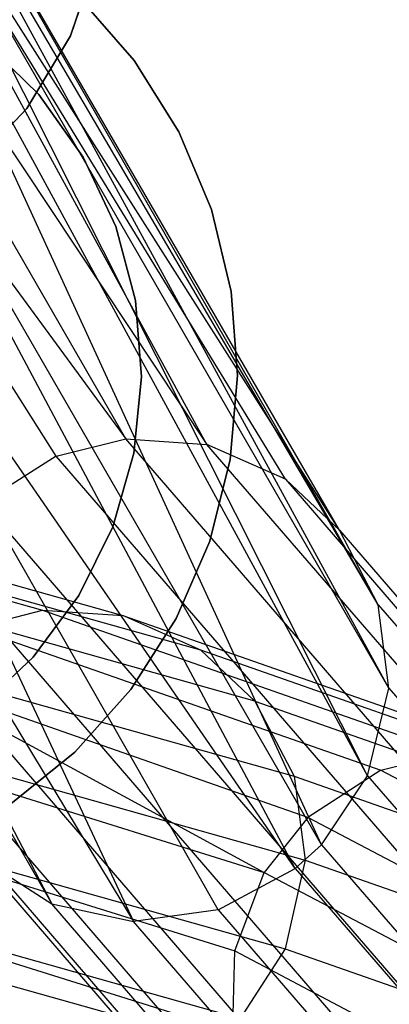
# Model space of a CAD drawing. Extents: x 0.4 to 40.3, y 0.4 to 40.3.
# Tile 145 of 243: x 20.5 to 20.667, y 20.077 to 20.521. Entities that reach past the tile are written whole.
import ezdxf

# ---------------------------------------------------------------- set-up
doc = ezdxf.new("R2010")
doc.units = 0
doc.header["$MEASUREMENT"] = 0
doc.layers.get('0').update_dxf_attribs({"color": 13, "linetype": 'CONTINUOUS'})

# ---------------------------------------------------------------- blocks, each defined once
blk = doc.blocks.new('ORTO-XII-B-11464-11465_ST0')
at = {"color": 0}
for p, q in [((20.54778, 20.33222, 11.42406), (20.31873, 20.72923, 9.21364)), ((20.31873, 20.72923, 9.21364), (20.58449, 20.32964, 11.42003)), ((20.31873, 20.72923, 9.21364), (20.58449, 20.32964, 11.42003)), ((20.54778, 20.33222, 11.42406), (20.31873, 20.72923, 9.21364)), ((20.58449, 20.32964, 11.42003), (20.37047, 20.72174, 9.2065)), ((20.61988, 20.31392, 11.41429), (20.37047, 20.72174, 9.2065)), ((20.58449, 20.32964, 11.42003), (20.37047, 20.72174, 9.2065)), ((20.61988, 20.31392, 11.41429), (20.37047, 20.72174, 9.2065)), ((20.64428, 20.29095, 11.40863), (20.37047, 20.72174, 9.2065)), ((20.64428, 20.29095, 11.40863), (20.37047, 20.72174, 9.2065)), ((20.51644, 20.32443, 11.42609), (20.26882, 20.71217, 9.21514)), ((20.26882, 20.71217, 9.21514), (20.54778, 20.33222, 11.42406)), ((20.26882, 20.71217, 9.21514), (20.54778, 20.33222, 11.42406)), ((20.51644, 20.32443, 11.42609), (20.26882, 20.71217, 9.21514)), ((20.64428, 20.29095, 11.40863), (20.41218, 20.69142, 9.19536)), ((20.64428, 20.29095, 11.40863), (20.41218, 20.69142, 9.19536)), ((20.66182, 20.25731, 11.40214), (20.41218, 20.69142, 9.19536)), ((20.66182, 20.25731, 11.40214), (20.41218, 20.69142, 9.19536)), ((20.66182, 20.25731, 11.40214), (20.43433, 20.64521, 9.18278)), ((20.66182, 20.25731, 11.40214), (20.43433, 20.64521, 9.18278)), ((20.6666, 20.21976, 11.39638), (20.43433, 20.64521, 9.18278)), ((20.6666, 20.21976, 11.39638), (20.43433, 20.64521, 9.18278)), ((20.6666, 20.21976, 11.39638), (20.4362, 20.61841, 9.17664)), ((20.6666, 20.21976, 11.39638), (20.4362, 20.61841, 9.17664)), ((20.65704, 20.18012, 11.39176), (20.4362, 20.61841, 9.17664)), ((20.65704, 20.18012, 11.39176), (20.4362, 20.61841, 9.17664)), ((20.65704, 20.18012, 11.39176), (20.43182, 20.5937, 9.17163)), ((20.65704, 20.18012, 11.39176), (20.43182, 20.5937, 9.17163)), ((20.63616, 20.14907, 11.38947), (20.43182, 20.5937, 9.17163)), ((20.63616, 20.14907, 11.38947), (20.43182, 20.5937, 9.17163)), ((20.63616, 20.14907, 11.38947), (20.40523, 20.54869, 9.16448)), ((20.63616, 20.14907, 11.38947), (20.40523, 20.54869, 9.16448)), ((20.62429, 20.13827, 11.38913), (20.40523, 20.54869, 9.16448)), ((20.62429, 20.13827, 11.38913), (20.40523, 20.54869, 9.16448)), ((20.52284, 20.51404, 9.35335), (20.53507, 20.55034, 9.35335)), ((20.53507, 20.55034, 9.43209), (20.52284, 20.51404, 9.43209)), ((20.53507, 20.55034, 9.43209), (20.52284, 20.51404, 9.43209)), ((20.52284, 20.51404, 9.35335), (20.53507, 20.55034, 9.35335)), ((20.5266, 20.53153, 63.05413), (20.55165, 20.50294, 63.05413)), ((20.55165, 20.50294, 62.97539), (20.5266, 20.53153, 62.97539)), ((20.5266, 20.53153, 63.05413), (20.55165, 20.50294, 63.05413)), ((20.55165, 20.50294, 62.97539), (20.5266, 20.53153, 62.97539)), ((20.28344, 20.52222, 9.17152), (20.5145, 20.12233, 11.39784)), ((20.28344, 20.52222, 9.17152), (20.5145, 20.12233, 11.39784)), ((20.36067, 20.52049, 9.16295), (20.55136, 20.11446, 11.39306)), ((20.62429, 20.13827, 11.38913), (20.36067, 20.52049, 9.16295)), ((20.62429, 20.13827, 11.38913), (20.36067, 20.52049, 9.16295)), ((20.5895, 20.11974, 11.39), (20.36067, 20.52049, 9.16295)), ((20.5895, 20.11974, 11.39), (20.36067, 20.52049, 9.16295)), ((20.36067, 20.52049, 9.16295), (20.55136, 20.11446, 11.39306)), ((20.30832, 20.51556, 9.16741), (20.5145, 20.12233, 11.39784)), ((20.30832, 20.51556, 9.16741), (20.5145, 20.12233, 11.39784)), ((20.30832, 20.51556, 9.16741), (20.55136, 20.11446, 11.39306)), ((20.30832, 20.51556, 9.16741), (20.55136, 20.11446, 11.39306)), ((20.50309, 20.48121, 9.35335), (20.52284, 20.51404, 9.35335)), ((20.52284, 20.51404, 9.43209), (20.50309, 20.48121, 9.43209)), ((20.52284, 20.51404, 9.43209), (20.50309, 20.48121, 9.43209)), ((20.50309, 20.48121, 9.35335), (20.52284, 20.51404, 9.35335)), ((20.52284, 20.51404, 9.43209), (20.52284, 20.51404, 9.35335)), ((20.52284, 20.51404, 9.43209), (20.52284, 20.51404, 9.35335)), ((20.48383, 20.51167, 63.05413), (20.50859, 20.48752, 63.05413)), ((20.50859, 20.48752, 63.63681), (20.48383, 20.51167, 63.63681)), ((20.50859, 20.48752, 63.63681), (20.48383, 20.51167, 63.63681)), ((20.48383, 20.51167, 63.05413), (20.50859, 20.48752, 63.05413)), ((20.55165, 20.50294, 63.05413), (20.55165, 20.50294, 62.97539)), ((20.55165, 20.50294, 63.05413), (20.5718, 20.4707, 63.05413)), ((20.5718, 20.4707, 62.97539), (20.55165, 20.50294, 62.97539)), ((20.55165, 20.50294, 63.05413), (20.55165, 20.50294, 62.97539)), ((20.55165, 20.50294, 63.05413), (20.5718, 20.4707, 63.05413)), ((20.5718, 20.4707, 62.97539), (20.55165, 20.50294, 62.97539)), ((20.50859, 20.48752, 63.05413), (20.52864, 20.45934, 63.05413)), ((20.52864, 20.45934, 63.63681), (20.50859, 20.48752, 63.63681)), ((20.50859, 20.48752, 63.63681), (20.50859, 20.48752, 63.05413)), ((20.52864, 20.45934, 63.63681), (20.50859, 20.48752, 63.63681)), ((20.50859, 20.48752, 63.05413), (20.52864, 20.45934, 63.05413)), ((20.50859, 20.48752, 63.63681), (20.50859, 20.48752, 63.05413)), ((20.47674, 20.4534, 9.35335), (20.50309, 20.48121, 9.35335)), ((20.50309, 20.48121, 9.43209), (20.47674, 20.4534, 9.43209)), ((20.50309, 20.48121, 9.43209), (20.47674, 20.4534, 9.43209)), ((20.47674, 20.4534, 9.35335), (20.50309, 20.48121, 9.35335)), ((20.50309, 20.48121, 9.43209), (20.50309, 20.48121, 9.35335)), ((20.50309, 20.48121, 9.43209), (20.50309, 20.48121, 9.35335)), ((20.5718, 20.4707, 63.05413), (20.5718, 20.4707, 62.97539)), ((20.5718, 20.4707, 63.05413), (20.58651, 20.43565, 63.05413)), ((20.58651, 20.43565, 62.97539), (20.5718, 20.4707, 62.97539)), ((20.5718, 20.4707, 63.05413), (20.5718, 20.4707, 62.97539)), ((20.5718, 20.4707, 63.05413), (20.58651, 20.43565, 63.05413)), ((20.58651, 20.43565, 62.97539), (20.5718, 20.4707, 62.97539)), ((20.52864, 20.45934, 63.05413), (20.54333, 20.42803, 63.05413)), ((20.54333, 20.42803, 63.63681), (20.52864, 20.45934, 63.63681)), ((20.52864, 20.45934, 63.63681), (20.52864, 20.45934, 63.05413)), ((20.54333, 20.42803, 63.63681), (20.52864, 20.45934, 63.63681)), ((20.52864, 20.45934, 63.05413), (20.54333, 20.42803, 63.05413)), ((20.52864, 20.45934, 63.63681), (20.52864, 20.45934, 63.05413)), ((20.58651, 20.43565, 63.05413), (20.58651, 20.43565, 62.97539)), ((20.58651, 20.43565, 63.05413), (20.59541, 20.39869, 63.05413)), ((20.59541, 20.39869, 62.97539), (20.58651, 20.43565, 62.97539)), ((20.58651, 20.43565, 63.05413), (20.58651, 20.43565, 62.97539)), ((20.58651, 20.43565, 63.05413), (20.59541, 20.39869, 63.05413)), ((20.59541, 20.39869, 62.97539), (20.58651, 20.43565, 62.97539)), ((20.54333, 20.42803, 63.05413), (20.5522, 20.3946, 63.05413)), ((20.5522, 20.3946, 63.63681), (20.54333, 20.42803, 63.63681)), ((20.54333, 20.42803, 63.63681), (20.54333, 20.42803, 63.05413)), ((20.5522, 20.3946, 63.63681), (20.54333, 20.42803, 63.63681)), ((20.54333, 20.42803, 63.05413), (20.5522, 20.3946, 63.05413)), ((20.54333, 20.42803, 63.63681), (20.54333, 20.42803, 63.05413)), ((20.59541, 20.39869, 63.05413), (20.59541, 20.39869, 62.97539)), ((20.59541, 20.39869, 63.05413), (20.59827, 20.36078, 63.05413)), ((20.59827, 20.36078, 62.97539), (20.59541, 20.39869, 62.97539)), ((20.59541, 20.39869, 63.05413), (20.59541, 20.39869, 62.97539)), ((20.59541, 20.39869, 63.05413), (20.59827, 20.36078, 63.05413)), ((20.59827, 20.36078, 62.97539), (20.59541, 20.39869, 62.97539)), ((20.5522, 20.3946, 63.05413), (20.55495, 20.36012, 63.05413)), ((20.55495, 20.36012, 63.63681), (20.5522, 20.3946, 63.63681)), ((20.5522, 20.3946, 63.63681), (20.5522, 20.3946, 63.05413)), ((20.55495, 20.36012, 63.63681), (20.5522, 20.3946, 63.63681)), ((20.5522, 20.3946, 63.05413), (20.55495, 20.36012, 63.05413)), ((20.5522, 20.3946, 63.63681), (20.5522, 20.3946, 63.05413)), ((20.55495, 20.36012, 63.05413), (20.55151, 20.32571, 63.05413)), ((20.55151, 20.32571, 63.63681), (20.55495, 20.36012, 63.63681)), ((20.55151, 20.32571, 63.63681), (20.55495, 20.36012, 63.63681)), ((20.55495, 20.36012, 63.05413), (20.55151, 20.32571, 63.05413)), ((20.55495, 20.36012, 63.63681), (20.55495, 20.36012, 63.05413)), ((20.55495, 20.36012, 63.63681), (20.55495, 20.36012, 63.05413)), ((20.59827, 20.36078, 63.05413), (20.595, 20.3229, 63.05413)), ((20.595, 20.3229, 62.97539), (20.59827, 20.36078, 62.97539)), ((20.59827, 20.36078, 63.05413), (20.595, 20.3229, 63.05413)), ((20.595, 20.3229, 62.97539), (20.59827, 20.36078, 62.97539)), ((20.59827, 20.36078, 63.05413), (20.59827, 20.36078, 62.97539)), ((20.59827, 20.36078, 63.05413), (20.59827, 20.36078, 62.97539)), ((20.51644, 20.32443, 11.42609), (20.54778, 20.33222, 11.42406)), ((20.51644, 20.32443, 11.42609), (20.54778, 20.33222, 11.42406)), ((20.75534, 20.09191, 13.68704), (20.54778, 20.33222, 11.42406)), ((20.54778, 20.33222, 11.42406), (20.58449, 20.32964, 11.42003)), ((20.54778, 20.33222, 11.42406), (20.58449, 20.32964, 11.42003)), ((20.75534, 20.09191, 13.68704), (20.54778, 20.33222, 11.42406)), ((20.79213, 20.08925, 13.68383), (20.58449, 20.32964, 11.42003)), ((20.61988, 20.31392, 11.41429), (20.58449, 20.32964, 11.42003)), ((20.79213, 20.08925, 13.68383), (20.58449, 20.32964, 11.42003)), ((20.61988, 20.31392, 11.41429), (20.58449, 20.32964, 11.42003)), ((20.51644, 20.32443, 11.42609), (20.48325, 20.30336, 11.42643)), ((20.51644, 20.32443, 11.42609), (20.48325, 20.30336, 11.42643)), ((20.72399, 20.08412, 13.68902), (20.51644, 20.32443, 11.42609)), ((20.72399, 20.08412, 13.68902), (20.51644, 20.32443, 11.42609)), ((20.55151, 20.32571, 63.05413), (20.54198, 20.29246, 63.05413)), ((20.54198, 20.29246, 63.63681), (20.55151, 20.32571, 63.63681)), ((20.54198, 20.29246, 63.63681), (20.55151, 20.32571, 63.63681)), ((20.55151, 20.32571, 63.05413), (20.54198, 20.29246, 63.05413)), ((20.55151, 20.32571, 63.63681), (20.55151, 20.32571, 63.05413)), ((20.55151, 20.32571, 63.63681), (20.55151, 20.32571, 63.05413)), ((20.595, 20.3229, 63.05413), (20.58571, 20.28604, 63.05413)), ((20.58571, 20.28604, 62.97539), (20.595, 20.3229, 62.97539)), ((20.595, 20.3229, 63.05413), (20.58571, 20.28604, 63.05413)), ((20.58571, 20.28604, 62.97539), (20.595, 20.3229, 62.97539)), ((20.595, 20.3229, 63.05413), (20.595, 20.3229, 62.97539)), ((20.595, 20.3229, 63.05413), (20.595, 20.3229, 62.97539)), ((20.28447, 20.31832, 25.9371), (20.51015, 20.25491, 24.7465)), ((20.28447, 20.31832, 25.9371), (20.51015, 20.25491, 24.7465)), ((20.32066, 20.31594, 25.9446), (20.54652, 20.25248, 24.75293)), ((20.32066, 20.31594, 25.9446), (20.54652, 20.25248, 24.75293)), ((20.64428, 20.29095, 11.40863), (20.61988, 20.31392, 11.41429)), ((20.61988, 20.31392, 11.41429), (20.82767, 20.07334, 13.67974)), ((20.61988, 20.31392, 11.41429), (20.82767, 20.07334, 13.67974)), ((20.64428, 20.29095, 11.40863), (20.61988, 20.31392, 11.41429)), ((20.58172, 20.23679, 24.75988), (20.35567, 20.30031, 25.95255)), ((20.58172, 20.23679, 24.75988), (20.35567, 20.30031, 25.95255)), ((20.48325, 20.30336, 11.42643), (20.69088, 20.06296, 13.69015)), ((20.48325, 20.30336, 11.42643), (20.69088, 20.06296, 13.69015)), ((20.54198, 20.29246, 63.05413), (20.52666, 20.26146, 63.05413)), ((20.52666, 20.26146, 63.63681), (20.54198, 20.29246, 63.63681)), ((20.52666, 20.26146, 63.63681), (20.54198, 20.29246, 63.63681)), ((20.54198, 20.29246, 63.05413), (20.52666, 20.26146, 63.05413)), ((20.54198, 20.29246, 63.63681), (20.54198, 20.29246, 63.05413)), ((20.54198, 20.29246, 63.63681), (20.54198, 20.29246, 63.05413)), ((20.64428, 20.29095, 11.40863), (20.85224, 20.05018, 13.676)), ((20.66182, 20.25731, 11.40214), (20.64428, 20.29095, 11.40863)), ((20.64428, 20.29095, 11.40863), (20.85224, 20.05018, 13.676)), ((20.66182, 20.25731, 11.40214), (20.64428, 20.29095, 11.40863)), ((20.58571, 20.28604, 63.05413), (20.57062, 20.25115, 63.05413)), ((20.57062, 20.25115, 62.97539), (20.58571, 20.28604, 62.97539)), ((20.58571, 20.28604, 63.05413), (20.57062, 20.25115, 63.05413)), ((20.57062, 20.25115, 62.97539), (20.58571, 20.28604, 62.97539)), ((20.58571, 20.28604, 63.05413), (20.58571, 20.28604, 62.97539)), ((20.58571, 20.28604, 63.05413), (20.58571, 20.28604, 62.97539)), ((20.60609, 20.21376, 24.76534), (20.37992, 20.27731, 25.95871)), ((20.60609, 20.21376, 24.76534), (20.37992, 20.27731, 25.95871)), ((20.67093, 20.03832, 13.68995), (20.4632, 20.27885, 11.42498)), ((20.67093, 20.03832, 13.68995), (20.4632, 20.27885, 11.42498)), ((20.20168, 20.26398, 25.92313), (20.61033, 20.13656, 23.54173)), ((20.20168, 20.26398, 25.92313), (20.61033, 20.13656, 23.54173)), ((20.52666, 20.26146, 63.05413), (20.50605, 20.23368, 63.05413)), ((20.50605, 20.23368, 63.63681), (20.52666, 20.26146, 63.63681)), ((20.50605, 20.23368, 63.63681), (20.52666, 20.26146, 63.63681)), ((20.52666, 20.26146, 63.05413), (20.50605, 20.23368, 63.05413)), ((20.52666, 20.26146, 63.63681), (20.52666, 20.26146, 63.05413)), ((20.52666, 20.26146, 63.63681), (20.52666, 20.26146, 63.05413)), ((20.47919, 20.24691, 24.74155), (20.51015, 20.25491, 24.7465)), ((20.47919, 20.24691, 24.74155), (20.51015, 20.25491, 24.7465)), ((20.51015, 20.25491, 24.7465), (20.69407, 20.19059, 23.54996)), ((20.51015, 20.25491, 24.7465), (20.69407, 20.19059, 23.54996)), ((20.51015, 20.25491, 24.7465), (20.54652, 20.25248, 24.75293)), ((20.51015, 20.25491, 24.7465), (20.54652, 20.25248, 24.75293)), ((20.66182, 20.25731, 11.40214), (20.87001, 20.01627, 13.67202)), ((20.6666, 20.21976, 11.39638), (20.66182, 20.25731, 11.40214)), ((20.66182, 20.25731, 11.40214), (20.87001, 20.01627, 13.67202)), ((20.6666, 20.21976, 11.39638), (20.66182, 20.25731, 11.40214)), ((20.54652, 20.25248, 24.75293), (20.73067, 20.18809, 23.55496)), ((20.58172, 20.23679, 24.75988), (20.54652, 20.25248, 24.75293)), ((20.58172, 20.23679, 24.75988), (20.54652, 20.25248, 24.75293)), ((20.54652, 20.25248, 24.75293), (20.73067, 20.18809, 23.55496)), ((20.57062, 20.25115, 63.05413), (20.55013, 20.21913, 63.05413)), ((20.55013, 20.21913, 62.97539), (20.57062, 20.25115, 62.97539)), ((20.57062, 20.25115, 63.05413), (20.55013, 20.21913, 63.05413)), ((20.55013, 20.21913, 62.97539), (20.57062, 20.25115, 62.97539)), ((20.57062, 20.25115, 63.05413), (20.57062, 20.25115, 62.97539)), ((20.57062, 20.25115, 63.05413), (20.57062, 20.25115, 62.97539)), ((20.47919, 20.24691, 24.74155), (20.66293, 20.18265, 23.54625)), ((20.47919, 20.24691, 24.74155), (20.66293, 20.18265, 23.54625)), ((20.39751, 20.24351, 25.96408), (20.62378, 20.17993, 24.77022)), ((20.39751, 20.24351, 25.96408), (20.62378, 20.17993, 24.77022)), ((20.65742, 20.003, 13.68842), (20.44949, 20.24376, 11.42141)), ((20.65742, 20.003, 13.68842), (20.44949, 20.24376, 11.42141)), ((20.50605, 20.23368, 63.05413), (20.48082, 20.21003, 63.05413)), ((20.48082, 20.21003, 63.63681), (20.50605, 20.23368, 63.63681)), ((20.48082, 20.21003, 63.63681), (20.50605, 20.23368, 63.63681)), ((20.50605, 20.23368, 63.05413), (20.48082, 20.21003, 63.05413)), ((20.50605, 20.23368, 63.63681), (20.50605, 20.23368, 63.05413)), ((20.50605, 20.23368, 63.63681), (20.50605, 20.23368, 63.05413)), ((20.60609, 20.21376, 24.76534), (20.58172, 20.23679, 24.75988)), ((20.60609, 20.21376, 24.76534), (20.58172, 20.23679, 24.75988)), ((20.76607, 20.17232, 23.56052), (20.58172, 20.23679, 24.75988)), ((20.76607, 20.17232, 23.56052), (20.58172, 20.23679, 24.75988)), ((20.18852, 20.22851, 25.92233), (20.59701, 20.10114, 23.54186)), ((20.18852, 20.22851, 25.92233), (20.59701, 20.10114, 23.54186)), ((20.63007, 20.16132, 23.54302), (20.44653, 20.2255, 24.73703)), ((20.44653, 20.2255, 24.73703), (20.61033, 20.13656, 23.54173)), ((20.44653, 20.2255, 24.73703), (20.61033, 20.13656, 23.54173)), ((20.63007, 20.16132, 23.54302), (20.44653, 20.2255, 24.73703)), ((20.65704, 20.18012, 11.39176), (20.6666, 20.21976, 11.39638)), ((20.65704, 20.18012, 11.39176), (20.6666, 20.21976, 11.39638)), ((20.6666, 20.21976, 11.39638), (20.87502, 19.97844, 13.66879)), ((20.6666, 20.21976, 11.39638), (20.87502, 19.97844, 13.66879)), ((20.55013, 20.21913, 63.05413), (20.52477, 20.19081, 63.05413)), ((20.52477, 20.19081, 62.97539), (20.55013, 20.21913, 62.97539)), ((20.55013, 20.21913, 63.05413), (20.52477, 20.19081, 63.05413)), ((20.52477, 20.19081, 62.97539), (20.55013, 20.21913, 62.97539)), ((20.55013, 20.21913, 63.05413), (20.55013, 20.21913, 62.97539)), ((20.55013, 20.21913, 63.05413), (20.55013, 20.21913, 62.97539)), ((20.60609, 20.21376, 24.76534), (20.62378, 20.17993, 24.77022)), ((20.60609, 20.21376, 24.76534), (20.79059, 20.14924, 23.56502)), ((20.60609, 20.21376, 24.76534), (20.62378, 20.17993, 24.77022)), ((20.60609, 20.21376, 24.76534), (20.79059, 20.14924, 23.56502)), ((20.65641, 19.96654, 13.68578), (20.44827, 20.20755, 11.41644)), ((20.65641, 19.96654, 13.68578), (20.44827, 20.20755, 11.41644)), ((20.40258, 20.20568, 25.96712), (20.62887, 20.14209, 24.77313)), ((20.40258, 20.20568, 25.96712), (20.62887, 20.14209, 24.77313)), ((20.59615, 20.06463, 23.54371), (20.18767, 20.192, 25.92409)), ((20.59615, 20.06463, 23.54371), (20.18767, 20.192, 25.92409)), ((20.52477, 20.19081, 63.05413), (20.49519, 20.16692, 63.05413)), ((20.49519, 20.16692, 62.97539), (20.52477, 20.19081, 62.97539)), ((20.52477, 20.19081, 63.05413), (20.49519, 20.16692, 63.05413)), ((20.49519, 20.16692, 62.97539), (20.52477, 20.19081, 62.97539)), ((20.52477, 20.19081, 63.05413), (20.52477, 20.19081, 62.97539)), ((20.52477, 20.19081, 63.05413), (20.52477, 20.19081, 62.97539)), ((20.66293, 20.18265, 23.54625), (20.69407, 20.19059, 23.54996)), ((20.66293, 20.18265, 23.54625), (20.69407, 20.19059, 23.54996)), ((20.62378, 20.17993, 24.77022), (20.80839, 20.11537, 23.56921)), ((20.62378, 20.17993, 24.77022), (20.62887, 20.14209, 24.77313)), ((20.62378, 20.17993, 24.77022), (20.80839, 20.11537, 23.56921)), ((20.62378, 20.17993, 24.77022), (20.62887, 20.14209, 24.77313)), ((20.66293, 20.18265, 23.54625), (20.63007, 20.16132, 23.54302)), ((20.66293, 20.18265, 23.54625), (20.63007, 20.16132, 23.54302)), ((20.63616, 20.14907, 11.38947), (20.65704, 20.18012, 11.39176)), ((20.63616, 20.14907, 11.38947), (20.65704, 20.18012, 11.39176)), ((20.65704, 20.18012, 11.39176), (20.86569, 19.93854, 13.66658)), ((20.65704, 20.18012, 11.39176), (20.86569, 19.93854, 13.66658)), ((20.66293, 20.18265, 23.54625), (20.88139, 20.06777, 21.28378)), ((20.66293, 20.18265, 23.54625), (20.88139, 20.06777, 21.28378)), ((20.66825, 19.93017, 13.6821), (20.45988, 20.17146, 11.4102)), ((20.66825, 19.93017, 13.6821), (20.45988, 20.17146, 11.4102)), ((20.39355, 20.16566, 25.9674), (20.61979, 20.10209, 24.7737)), ((20.39355, 20.16566, 25.9674), (20.61979, 20.10209, 24.7737)), ((20.63007, 20.16132, 23.54302), (20.61033, 20.13656, 23.54173)), ((20.63007, 20.16132, 23.54302), (20.61033, 20.13656, 23.54173)), ((20.84832, 20.04653, 21.28268), (20.63007, 20.16132, 23.54302)), ((20.84832, 20.04653, 21.28268), (20.63007, 20.16132, 23.54302)), ((20.62429, 20.13827, 11.38913), (20.63616, 20.14907, 11.38947)), ((20.62429, 20.13827, 11.38913), (20.63616, 20.14907, 11.38947)), ((20.63616, 20.14907, 11.38947), (20.84496, 19.90731, 13.66594)), ((20.63616, 20.14907, 11.38947), (20.84496, 19.90731, 13.66594)), ((20.48104, 20.14375, 11.40419), (20.5145, 20.12233, 11.39784)), ((20.68961, 19.90223, 13.67827), (20.48104, 20.14375, 11.40419)), ((20.68961, 19.90223, 13.67827), (20.48104, 20.14375, 11.40419)), ((20.48104, 20.14375, 11.40419), (20.5145, 20.12233, 11.39784)), ((20.62887, 20.14209, 24.77313), (20.61979, 20.10209, 24.7737)), ((20.62887, 20.14209, 24.77313), (20.61979, 20.10209, 24.7737)), ((20.62887, 20.14209, 24.77313), (20.8135, 20.07752, 23.57192)), ((20.62887, 20.14209, 24.77313), (20.8135, 20.07752, 23.57192)), ((20.5895, 20.11974, 11.39), (20.62429, 20.13827, 11.38913)), ((20.5895, 20.11974, 11.39), (20.62429, 20.13827, 11.38913)), ((20.59701, 20.10114, 23.54186), (20.61033, 20.13656, 23.54173)), ((20.59701, 20.10114, 23.54186), (20.61033, 20.13656, 23.54173)), ((20.61033, 20.13656, 23.54173), (20.82845, 20.02183, 21.28256)), ((20.61033, 20.13656, 23.54173), (20.82845, 20.02183, 21.28256)), ((20.62429, 20.13827, 11.38913), (20.83313, 19.89645, 13.6661)), ((20.62429, 20.13827, 11.38913), (20.83313, 19.89645, 13.6661)), ((20.37329, 20.13422, 25.96494), (20.59941, 20.07068, 24.77184)), ((20.37329, 20.13422, 25.96494), (20.59941, 20.07068, 24.77184)), ((20.36169, 20.12325, 25.96316), (20.58776, 20.05973, 24.7704)), ((20.36169, 20.12325, 25.96316), (20.58776, 20.05973, 24.7704)), ((20.5145, 20.12233, 11.39784), (20.55136, 20.11446, 11.39306)), ((20.72325, 19.8806, 13.67391), (20.5145, 20.12233, 11.39784)), ((20.72325, 19.8806, 13.67391), (20.5145, 20.12233, 11.39784)), ((20.5145, 20.12233, 11.39784), (20.55136, 20.11446, 11.39306)), ((20.5895, 20.11974, 11.39), (20.55136, 20.11446, 11.39306)), ((20.5895, 20.11974, 11.39), (20.55136, 20.11446, 11.39306)), ((20.5895, 20.11974, 11.39), (20.79839, 19.87786, 13.66756)), ((20.5895, 20.11974, 11.39), (20.79839, 19.87786, 13.66756)), ((20.76022, 19.87261, 13.67029), (20.55136, 20.11446, 11.39306)), ((20.76022, 19.87261, 13.67029), (20.55136, 20.11446, 11.39306)), ((20.59615, 20.06463, 23.54371), (20.59701, 20.10114, 23.54186)), ((20.59615, 20.06463, 23.54371), (20.59701, 20.10114, 23.54186)), ((20.59701, 20.10114, 23.54186), (20.81506, 19.98644, 21.28334)), ((20.59701, 20.10114, 23.54186), (20.81506, 19.98644, 21.28334)), ((20.61979, 20.10209, 24.7737), (20.59941, 20.07068, 24.77184)), ((20.61979, 20.10209, 24.7737), (20.59941, 20.07068, 24.77184)), ((20.61979, 20.10209, 24.7737), (20.80437, 20.03754, 23.57286)), ((20.61979, 20.10209, 24.7737), (20.80437, 20.03754, 23.57286))]:
    blk.add_line(p, q, dxfattribs=at)

msp = doc.modelspace()

# ---------------------------------------------------------------- block references
at = {"color": 0}
msp.add_blockref('ORTO-XII-B-11464-11465_ST0', (0, 0), dxfattribs=at)

doc.saveas('drawing.dxf')
